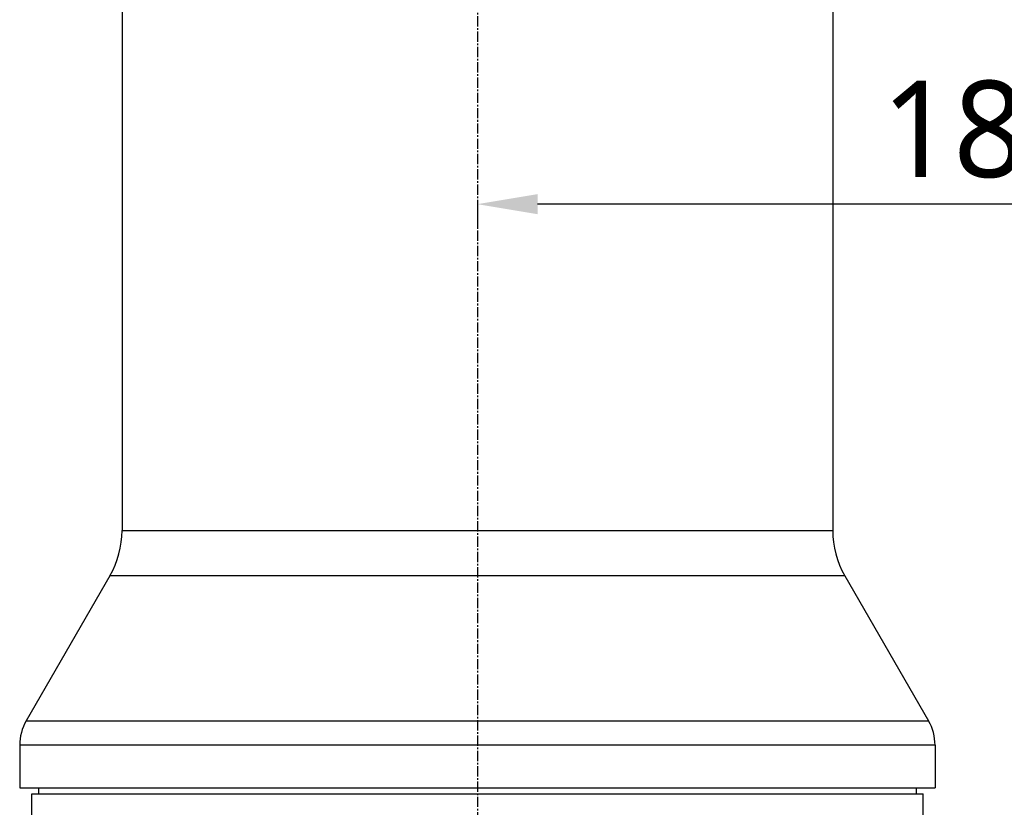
# Model space of a CAD drawing. Header units: millimetres. Extents: x 0 to 4378, y 0 to 2376.
# Tile 123 of 229: x 1458 to 1622, y 950 to 1081. Entities that reach past the tile are written whole.
import ezdxf

# ---------------------------------------------------------------- set-up
doc = ezdxf.new("R2010")
doc.units = ezdxf.units.MM
doc.header["$LTSCALE"] = 0.2
doc.linetypes.add('CENTER2', pattern=[1.125, 0.75, -0.125, 0.125, -0.125])
doc.layers.add('02_Center Line', color=1, linetype='CENTER2')
doc.styles.add('Rainbow-5.0 Style', font='malgunsl.ttf')
doc.dimstyles.new('Rainbow-5.0 Style', dxfattribs={"dimtxt": 4, "dimasz": 2.5, "dimexe": 1, "dimexo": 1, "dimgap": 1, "dimtad": 1, "dimdsep": 46, "dimtxsty": 'Rainbow-5.0 Style', "dimcen": 0, "dimclrd": 251, "dimclre": 251, "dimclrt": 7, "dimazin": 3, "dimtp": 0.1, "dimtm": 0.1, "dimtfac": 0.61, "dimtmove": 0, "dimatfit": 3, "dimfxl": 1, "dimlwd": -1, "dimlwe": -1, "dimarcsym": 1})

# ---------------------------------------------------------------- blocks, each defined once
blk = doc.blocks.new('A$Cba8e81c6')
for p, q in [((-246.5, 445.85), (-246.5, 336.2)), ((-128.5, 445.85), (-128.5, 336.2)), ((-246.5, 336.2), (-128.5, 336.2)), ((-248.51, 328.7), (-262.43, 304.59)), ((-126.49, 328.7), (-248.51, 328.7)), ((-126.49, 328.7), (-112.57, 304.59)), ((-262.43, 304.59), (-112.57, 304.59)), ((-111.5, 300.59), (-263.5, 300.59)), ((-263.5, 300.59), (-263.5, 293.5)), ((-111.5, 300.59), (-111.5, 293.5)), ((-263.5, 293.5), (-111.5, 293.5)), ((-260.37, 293.5), (-260.39, 292.5)), ((-114.63, 293.5), (-114.61, 292.5)), ((-261.5, 292.5), (-113.5, 292.5)), ((-261.5, 286.5), (-261.5, 292.5)), ((-113.5, 286.5), (-113.5, 292.5))]:
    blk.add_line(p, q)
for centre, radius, start, end in [((-261.5, 336.2), 15, 330, 0), ((-113.5, 336.2), 15, 180, 210), ((-255.5, 300.59), 8, 150, 180), ((-119.5, 300.59), 8, 0, 30)]:
    blk.add_arc(centre, radius, start, end)
at = {"layer": '02_Center Line', "ltscale": 11.288275}
blk.add_line((-187.5, 690.77), (-187.5, 85.27), dxfattribs=at)
blk = doc.blocks.new('*D134')
at = {"color": 251, "linetype": 'ByBlock', "transparency": 16777216}
for p, q in [((1721.87, 945.68), (1721.87, 1054.04)), ((1711.87, 1050.04), (1544.37, 1050.04)), ((1534.37, 1049.53), (1534.37, 1046.04))]:
    blk.add_line(p, q, dxfattribs=at)
at = {"color": 251, "transparency": 16777216}
for points in [[(1544.37, 1051.71), (1544.37, 1048.38), (1534.37, 1050.04)], [(1711.87, 1051.71), (1711.87, 1048.38), (1721.87, 1050.04)]]:
    blk.add_solid(points, dxfattribs=at)
at = {"layer": 'Defpoints', "color": 0, "transparency": 16777216}
for p in [(1534.37, 1053.53), (1534.37, 1050.04), (1721.87, 941.68)]:
    blk.add_point(p, dxfattribs=at)
at = {"color": 7, "transparency": 16777216, "insert": (1628.12, 1062.37), "char_height": 16, "attachment_point": 5, "style": 'Rainbow-5.0 Style'}
blk.add_mtext('187.5', dxfattribs=at)

msp = doc.modelspace()

# ---------------------------------------------------------------- block references
msp.add_blockref('A$Cba8e81c6', (1721.873, 659.684))

# ---------------------------------------------------------------- dimensions: what is measured, and where the dimension line sits
dim = msp.add_linear_dim(base=(1534.373, 1050.044), p1=(1721.873, 941.677), p2=(1534.373, 1053.534), dimstyle='Rainbow-5.0 Style', override={"dimscale": 4, "dimtol": 0, "dimlim": 0, "dimtp": 0.1, "dimtm": 0.1, "dimtfac": 0.61, "dimtdec": 2, "dimtolj": 0, "dimtzin": 8})
dim.commit()
dim.dimension.update_dxf_attribs({"geometry": '*D134', "text_midpoint": (1628.123, 1062.365)})

doc.saveas('drawing.dxf')
